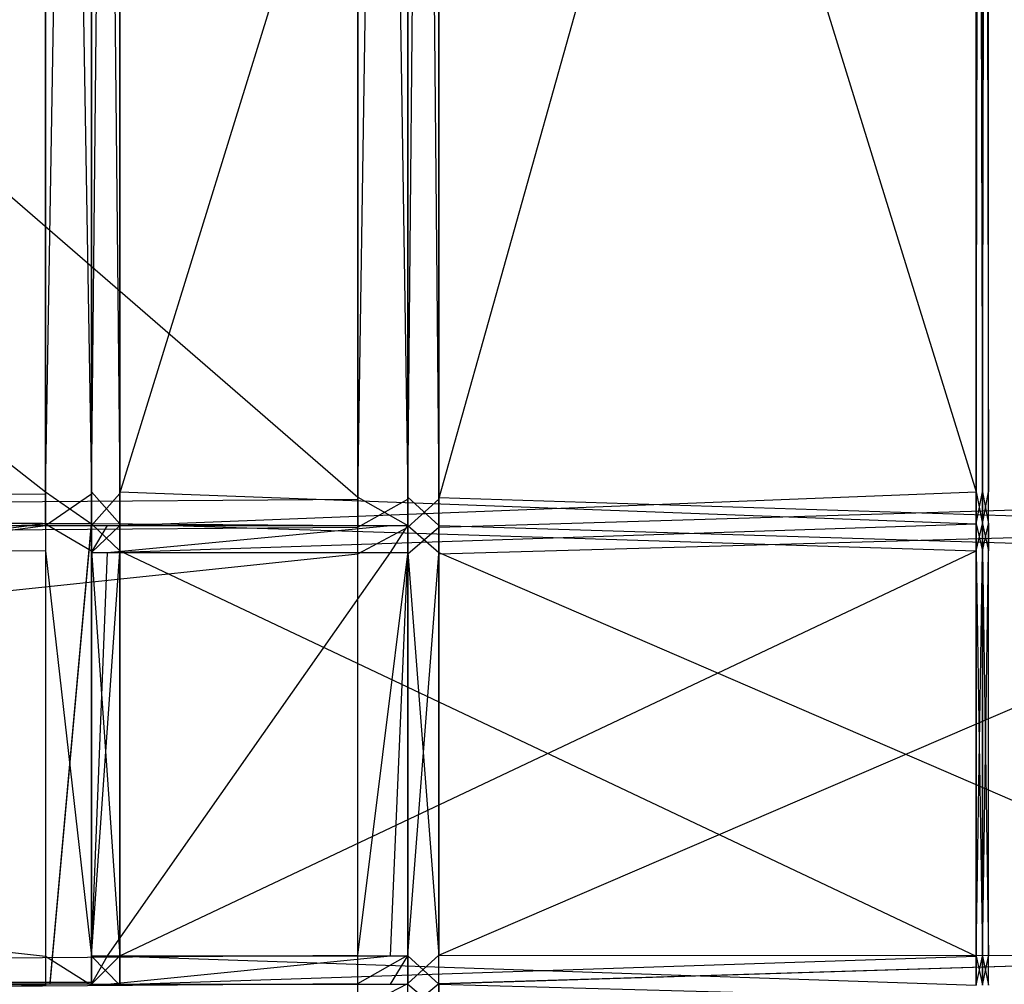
# Model space of a CAD drawing. Extents: x 0 to 0.418, y -0.27 to 0.
# Tile 54 of 70: x 0.353 to 0.393, y -0.159 to -0.119. Entities that reach past the tile are written whole.
import ezdxf

# ---------------------------------------------------------------- set-up
doc = ezdxf.new("R2010")
doc.units = 0
for name, color, linetype in [('L0_KORPUS_1___REPLACEMTFOREMPTY', 7, 'CONTINUOUS'), ('L1_KORPUS_0___REPLACEMTFOREMPTY', 7, 'CONTINUOUS'), ('L4_REGALELEMENT_1___REPLACEMTFO', 7, 'CONTINUOUS'), ('L5_REGALELEMENT_0___REPLACEMTFO', 7, 'CONTINUOUS'), ('L6_FL_CHE_12___REPLACEMTFOREMPT', 7, 'CONTINUOUS')]:
    doc.layers.add(name, color=color, linetype=linetype)

msp = doc.modelspace()

# ---------------------------------------------------------------- linework, layer by layer
at = {"layer": 'L0_KORPUS_1___REPLACEMTFOREMPTY', "color": 8}
for points, invisible_edges in [([(0.41709, -0.000742), (0.209, -0.269406), (0.209, -0.000742), (0.41709, -0.000742)], 13), ([(0.209, -0.269406), (0.41709, -0.000742), (0.417094, -0.269406), (0.209, -0.269406)], 10), ([(0.417094, -0.269405, 0.007694), (0.209, -0.000743, 0.007694), (0.209, -0.269405, 0.007694), (0.417094, -0.269405, 0.007694)], 13), ([(0.209, -0.000743, 0.007694), (0.417094, -0.269405, 0.007694), (0.41709, -0.000743, 0.007694), (0.209, -0.000743, 0.007694)], 10)]:
    msp.add_3dface(points, dxfattribs=dict(at, invisible_edges=invisible_edges))
at = {"layer": 'L1_KORPUS_0___REPLACEMTFOREMPTY', "color": 8}
for points, invisible_edges in [([(0.417094, -0.269406, 0.356), (0.209, -0.000742, 0.356), (0.209, -0.269406, 0.356), (0.417094, -0.269406, 0.356)], 13), ([(0.209, -0.000742, 0.356), (0.417094, -0.269406, 0.356), (0.41709, -0.000742, 0.356), (0.209, -0.000742, 0.356)], 10), ([(0.41709, -0.000743, 0.348306), (0.209, -0.269405, 0.348306), (0.209, -0.000743, 0.348306), (0.41709, -0.000743, 0.348306)], 13), ([(0.209, -0.269405, 0.348306), (0.41709, -0.000743, 0.348306), (0.417094, -0.269405, 0.348306), (0.209, -0.269405, 0.348306)], 10)]:
    msp.add_3dface(points, dxfattribs=dict(at, invisible_edges=invisible_edges))
at = {"layer": 'L4_REGALELEMENT_1___REPLACEMTFO', "color": 40}
for points, invisible_edges in [([(0.353879, -0.139932, 0.331455), (0.209, -0.158814, 0.331455), (0.209, -0.139932, 0.331455), (0.353879, -0.139932, 0.331455)], 13), ([(0.209, -0.158814, 0.331455), (0.353879, -0.139932, 0.331455), (0.354061, -0.158814, 0.331455), (0.209, -0.158814, 0.331455)], 10), ([(0.354061, -0.158814, 0.331455), (0.353879, -0.139932, 0.331455), (0.355767, -0.139932, 0.331455), (0.354061, -0.158814, 0.331455)], 13), ([(0.354061, -0.158814, 0.331455), (0.355767, -0.139932, 0.331455), (0.355767, -0.158814, 0.331455), (0.354061, -0.158814, 0.331455)], 10), ([(0.355767, -0.158814, 0.331455), (0.355767, -0.139932, 0.331455), (0.355767, -0.141038, 0.331455), (0.355767, -0.158814, 0.331455)], 15), ([(0.355767, -0.158814, 0.331455), (0.355767, -0.141038, 0.331455), (0.355767, -0.157638, 0.331455), (0.355767, -0.158814, 0.331455)], 15)]:
    msp.add_3dface(points, dxfattribs=dict(at, invisible_edges=invisible_edges))
at = {"layer": 'L5_REGALELEMENT_0___REPLACEMTFO', "color": 40}
for points, invisible_edges in [([(0.366735, -0.002127, 0.00825), (0.209, -0.138846, 0.00825), (0.209, -0.002127, 0.00825), (0.366735, -0.002127, 0.00825)], 13), ([(0.209, -0.138846, 0.00825), (0.366735, -0.002127, 0.00825), (0.366735, -0.138846, 0.00825), (0.209, -0.138846, 0.00825)], 14), ([(0.366735, -0.138774, 0.348212), (0.209, -0.002127, 0.348212), (0.209, -0.138774, 0.348212), (0.366735, -0.138774, 0.348212)], 13), ([(0.209, -0.002127, 0.348212), (0.366735, -0.138774, 0.348212), (0.366735, -0.002127, 0.348212), (0.209, -0.002127, 0.348212)], 14), ([(0.368791, -0.138774, 0.348212), (0.366735, -0.002127, 0.348212), (0.366735, -0.138774, 0.348212), (0.368791, -0.138774, 0.348212)], 13), ([(0.366735, -0.002127, 0.348212), (0.368791, -0.138774, 0.348212), (0.368791, -0.002127, 0.348212), (0.366735, -0.002127, 0.348212)], 14), ([(0.368791, -0.002127, 0.00825), (0.366735, -0.138846, 0.00825), (0.366735, -0.002127, 0.00825), (0.368791, -0.002127, 0.00825)], 13), ([(0.366735, -0.138846, 0.00825), (0.368791, -0.002127, 0.00825), (0.368791, -0.138846, 0.00825), (0.366735, -0.138846, 0.00825)], 14), ([(0.370068, -0.138776, 0.348212), (0.368791, -0.002127, 0.348212), (0.368791, -0.138774, 0.348212), (0.370068, -0.138776, 0.348212)], 13), ([(0.368791, -0.002127, 0.348212), (0.370068, -0.138776, 0.348212), (0.370068, -0.002127, 0.348212), (0.368791, -0.002127, 0.348212)], 14), ([(0.370068, -0.002127, 0.00825), (0.368791, -0.138846, 0.00825), (0.368791, -0.002127, 0.00825), (0.370068, -0.002127, 0.00825)], 13), ([(0.368791, -0.138846, 0.00825), (0.370068, -0.002127, 0.00825), (0.370068, -0.138846, 0.00825), (0.368791, -0.138846, 0.00825)], 14), ([(0.408447, -0.002127, 0.00825), (0.370068, -0.138846, 0.00825), (0.370068, -0.002127, 0.00825), (0.408447, -0.002127, 0.00825)], 13), ([(0.370068, -0.138846, 0.00825), (0.408447, -0.002127, 0.00825), (0.408447, -0.138846, 0.00825), (0.370068, -0.138846, 0.00825)], 14), ([(0.408447, -0.138846, 0.348212), (0.370068, -0.002127, 0.348212), (0.370068, -0.138776, 0.348212), (0.408447, -0.138846, 0.348212)], 13), ([(0.370068, -0.002127, 0.348212), (0.408447, -0.138846, 0.348212), (0.408447, -0.002127, 0.348212), (0.370068, -0.002127, 0.348212)], 14), ([(0.353879, -0.024526, 0.331455), (0.209, -0.138625, 0.331455), (0.209, -0.024526, 0.331455), (0.353879, -0.024526, 0.331455)], 13), ([(0.209, -0.138625, 0.331455), (0.353879, -0.024526, 0.331455), (0.353879, -0.138625, 0.331455), (0.209, -0.138625, 0.331455)], 14), ([(0.353879, -0.138554, 0.023384), (0.209, -0.024526, 0.023384), (0.209, -0.138554, 0.023384), (0.353879, -0.138554, 0.023384)], 13), ([(0.209, -0.024526, 0.023384), (0.353879, -0.138554, 0.023384), (0.353879, -0.024526, 0.023384), (0.209, -0.024526, 0.023384)], 14), ([(0.355767, -0.138554, 0.023384), (0.353879, -0.024526, 0.023384), (0.353879, -0.138554, 0.023384), (0.355767, -0.138554, 0.023384)], 13), ([(0.353879, -0.024526, 0.023384), (0.355767, -0.138554, 0.023384), (0.355767, -0.024526, 0.023384), (0.353879, -0.024526, 0.023384)], 14), ([(0.355767, -0.024526, 0.331455), (0.353879, -0.138625, 0.331455), (0.353879, -0.024526, 0.331455), (0.355767, -0.024526, 0.331455)], 13), ([(0.353879, -0.138625, 0.331455), (0.355767, -0.024526, 0.331455), (0.355767, -0.138625, 0.331455), (0.353879, -0.138625, 0.331455)], 14), ([(0.356941, -0.024526, 0.331455), (0.355767, -0.138625, 0.331455), (0.355767, -0.024526, 0.331455), (0.356941, -0.024526, 0.331455)], 13), ([(0.355767, -0.138625, 0.331455), (0.356941, -0.024526, 0.331455), (0.356941, -0.138623, 0.331455), (0.355767, -0.138625, 0.331455)], 14), ([(0.356941, -0.138554, 0.023384), (0.355767, -0.024526, 0.023384), (0.355767, -0.138554, 0.023384), (0.356941, -0.138554, 0.023384)], 13), ([(0.355767, -0.024526, 0.023384), (0.356941, -0.138554, 0.023384), (0.356941, -0.024526, 0.023384), (0.355767, -0.024526, 0.023384)], 14), ([(0.392191, -0.138554, 0.023384), (0.356941, -0.024526, 0.023384), (0.356941, -0.138554, 0.023384), (0.392191, -0.138554, 0.023384)], 13), ([(0.356941, -0.024526, 0.023384), (0.392191, -0.138554, 0.023384), (0.392191, -0.024526, 0.023384), (0.356941, -0.024526, 0.023384)], 14), ([(0.392191, -0.024526, 0.331455), (0.356941, -0.138623, 0.331455), (0.356941, -0.024526, 0.331455), (0.392191, -0.024526, 0.331455)], 13), ([(0.356941, -0.138623, 0.331455), (0.392191, -0.024526, 0.331455), (0.392191, -0.138554, 0.331455), (0.356941, -0.138623, 0.331455)], 14), ([(0.392448, -0.024526, 0.331455), (0.392191, -0.138554, 0.331455), (0.392191, -0.024526, 0.331455), (0.392448, -0.024526, 0.331455)], 13), ([(0.392191, -0.138554, 0.331455), (0.392448, -0.024526, 0.331455), (0.392448, -0.138554, 0.331455), (0.392191, -0.138554, 0.331455)], 14), ([(0.392448, -0.138554, 0.023384), (0.392191, -0.024526, 0.023384), (0.392191, -0.138554, 0.023384), (0.392448, -0.138554, 0.023384)], 13), ([(0.392191, -0.024526, 0.023384), (0.392448, -0.138554, 0.023384), (0.392448, -0.024526, 0.023384), (0.392191, -0.024526, 0.023384)], 14), ([(0.392699, -0.024526, 0.331455), (0.392448, -0.138554, 0.331455), (0.392448, -0.024526, 0.331455), (0.392699, -0.024526, 0.331455)], 13), ([(0.392448, -0.138554, 0.331455), (0.392699, -0.024526, 0.331455), (0.392699, -0.138554, 0.331455), (0.392448, -0.138554, 0.331455)], 14), ([(0.392699, -0.138554, 0.023384), (0.392448, -0.024526, 0.023384), (0.392448, -0.138554, 0.023384), (0.392699, -0.138554, 0.023384)], 13), ([(0.392448, -0.024526, 0.023384), (0.392699, -0.138554, 0.023384), (0.392699, -0.024526, 0.023384), (0.392448, -0.024526, 0.023384)], 14), ([(0.392699, -0.024526, 0.023707), (0.392699, -0.138554, 0.023384), (0.392699, -0.138554, 0.023707), (0.392699, -0.024526, 0.023707)], 13), ([(0.392699, -0.138554, 0.023384), (0.392699, -0.024526, 0.023707), (0.392699, -0.024526, 0.023384), (0.392699, -0.138554, 0.023384)], 14), ([(0.392699, -0.024526, 0.331455), (0.392699, -0.138554, 0.331241), (0.392699, -0.138554, 0.331455), (0.392699, -0.024526, 0.331455)], 13), ([(0.392699, -0.138554, 0.331241), (0.392699, -0.024526, 0.331455), (0.392699, -0.024526, 0.331241), (0.392699, -0.138554, 0.331241)], 14), ([(0.392699, -0.024526, 0.331241), (0.392699, -0.138554, 0.023707), (0.392699, -0.138554, 0.331241), (0.392699, -0.024526, 0.331241)], 13), ([(0.392699, -0.138554, 0.023707), (0.392699, -0.024526, 0.331241), (0.392699, -0.024526, 0.023707), (0.392699, -0.138554, 0.023707)], 14), ([(0.353879, -0.13986, 0.023384), (0.209, -0.138554, 0.023384), (0.209, -0.13986, 0.023384), (0.353879, -0.13986, 0.023384)], 13), ([(0.209, -0.138554, 0.023384), (0.353879, -0.13986, 0.023384), (0.353879, -0.138554, 0.023384), (0.209, -0.138554, 0.023384)], 14), ([(0.353879, -0.138625, 0.331455), (0.209, -0.139932, 0.331455), (0.209, -0.138625, 0.331455), (0.353879, -0.138625, 0.331455)], 13), ([(0.209, -0.139932, 0.331455), (0.353879, -0.138625, 0.331455), (0.353879, -0.139932, 0.331455), (0.209, -0.139932, 0.331455)], 14), ([(0.355767, -0.13986, 0.023384), (0.353879, -0.138554, 0.023384), (0.353879, -0.13986, 0.023384), (0.355767, -0.13986, 0.023384)], 13), ([(0.353879, -0.138554, 0.023384), (0.355767, -0.13986, 0.023384), (0.355767, -0.138554, 0.023384), (0.353879, -0.138554, 0.023384)], 14), ([(0.355767, -0.138625, 0.331455), (0.353879, -0.139932, 0.331455), (0.353879, -0.138625, 0.331455), (0.355767, -0.138625, 0.331455)], 13), ([(0.353879, -0.139932, 0.331455), (0.355767, -0.138625, 0.331455), (0.355767, -0.139932, 0.331455), (0.353879, -0.139932, 0.331455)], 14), ([(0.356941, -0.13986, 0.023384), (0.355767, -0.138554, 0.023384), (0.355767, -0.13986, 0.023384), (0.356941, -0.13986, 0.023384)], 13), ([(0.355767, -0.138554, 0.023384), (0.356941, -0.13986, 0.023384), (0.356941, -0.138554, 0.023384), (0.355767, -0.138554, 0.023384)], 14), ([(0.356941, -0.138623, 0.331455), (0.355767, -0.139932, 0.331455), (0.355767, -0.138625, 0.331455), (0.356941, -0.138623, 0.331455)], 13), ([(0.355767, -0.139932, 0.331455), (0.356941, -0.138623, 0.331455), (0.356941, -0.13993, 0.331455), (0.355767, -0.139932, 0.331455)], 14), ([(0.392191, -0.138554, 0.331455), (0.356941, -0.13993, 0.331455), (0.356941, -0.138623, 0.331455), (0.392191, -0.138554, 0.331455)], 13), ([(0.356941, -0.13993, 0.331455), (0.392191, -0.138554, 0.331455), (0.392191, -0.13986, 0.331455), (0.356941, -0.13993, 0.331455)], 14), ([(0.392191, -0.13986, 0.023384), (0.356941, -0.138554, 0.023384), (0.356941, -0.13986, 0.023384), (0.392191, -0.13986, 0.023384)], 13), ([(0.356941, -0.138554, 0.023384), (0.392191, -0.13986, 0.023384), (0.392191, -0.138554, 0.023384), (0.356941, -0.138554, 0.023384)], 14), ([(0.392448, -0.13986, 0.023384), (0.392191, -0.138554, 0.023384), (0.392191, -0.13986, 0.023384), (0.392448, -0.13986, 0.023384)], 13), ([(0.392191, -0.138554, 0.023384), (0.392448, -0.13986, 0.023384), (0.392448, -0.138554, 0.023384), (0.392191, -0.138554, 0.023384)], 14), ([(0.392448, -0.138554, 0.331455), (0.392191, -0.13986, 0.331455), (0.392191, -0.138554, 0.331455), (0.392448, -0.138554, 0.331455)], 13), ([(0.392191, -0.13986, 0.331455), (0.392448, -0.138554, 0.331455), (0.392448, -0.13986, 0.331455), (0.392191, -0.13986, 0.331455)], 14), ([(0.392699, -0.13986, 0.023384), (0.392448, -0.138554, 0.023384), (0.392448, -0.13986, 0.023384), (0.392699, -0.13986, 0.023384)], 13), ([(0.392448, -0.138554, 0.023384), (0.392699, -0.13986, 0.023384), (0.392699, -0.138554, 0.023384), (0.392448, -0.138554, 0.023384)], 14), ([(0.392699, -0.138554, 0.331455), (0.392448, -0.13986, 0.331455), (0.392448, -0.138554, 0.331455), (0.392699, -0.138554, 0.331455)], 13), ([(0.392448, -0.13986, 0.331455), (0.392699, -0.138554, 0.331455), (0.392699, -0.13986, 0.331455), (0.392448, -0.13986, 0.331455)], 14), ([(0.392699, -0.138554, 0.331241), (0.392699, -0.13986, 0.023707), (0.392699, -0.13986, 0.331241), (0.392699, -0.138554, 0.331241)], 13), ([(0.392699, -0.13986, 0.023707), (0.392699, -0.138554, 0.331241), (0.392699, -0.138554, 0.023707), (0.392699, -0.13986, 0.023707)], 14), ([(0.392699, -0.138554, 0.331455), (0.392699, -0.13986, 0.331241), (0.392699, -0.13986, 0.331455), (0.392699, -0.138554, 0.331455)], 13), ([(0.392699, -0.13986, 0.331241), (0.392699, -0.138554, 0.331455), (0.392699, -0.138554, 0.331241), (0.392699, -0.13986, 0.331241)], 14), ([(0.392699, -0.138554, 0.023707), (0.392699, -0.13986, 0.023384), (0.392699, -0.13986, 0.023707), (0.392699, -0.138554, 0.023707)], 13), ([(0.392699, -0.13986, 0.023384), (0.392699, -0.138554, 0.023707), (0.392699, -0.138554, 0.023384), (0.392699, -0.13986, 0.023384)], 14), ([(0.366735, -0.139932, 0.348212), (0.209, -0.138774, 0.348212), (0.209, -0.139932, 0.348212), (0.366735, -0.139932, 0.348212)], 13), ([(0.209, -0.138774, 0.348212), (0.366735, -0.139932, 0.348212), (0.366735, -0.138774, 0.348212), (0.209, -0.138774, 0.348212)], 14), ([(0.366735, -0.138846, 0.00825), (0.209, -0.140005, 0.00825), (0.209, -0.138846, 0.00825), (0.366735, -0.138846, 0.00825)], 13), ([(0.209, -0.140005, 0.00825), (0.366735, -0.138846, 0.00825), (0.366735, -0.140005, 0.00825), (0.209, -0.140005, 0.00825)], 14), ([(0.368791, -0.139932, 0.348212), (0.366735, -0.138774, 0.348212), (0.366735, -0.139932, 0.348212), (0.368791, -0.139932, 0.348212)], 13), ([(0.366735, -0.138774, 0.348212), (0.368791, -0.139932, 0.348212), (0.368791, -0.138774, 0.348212), (0.366735, -0.138774, 0.348212)], 14), ([(0.368791, -0.138846, 0.00825), (0.366735, -0.140005, 0.00825), (0.366735, -0.138846, 0.00825), (0.368791, -0.138846, 0.00825)], 13), ([(0.366735, -0.140005, 0.00825), (0.368791, -0.138846, 0.00825), (0.368791, -0.140005, 0.00825), (0.366735, -0.140005, 0.00825)], 14), ([(0.370068, -0.139935, 0.348212), (0.368791, -0.138774, 0.348212), (0.368791, -0.139932, 0.348212), (0.370068, -0.139935, 0.348212)], 13), ([(0.368791, -0.138774, 0.348212), (0.370068, -0.139935, 0.348212), (0.370068, -0.138776, 0.348212), (0.368791, -0.138774, 0.348212)], 14), ([(0.370068, -0.138846, 0.00825), (0.368791, -0.140005, 0.00825), (0.368791, -0.138846, 0.00825), (0.370068, -0.138846, 0.00825)], 13), ([(0.368791, -0.140005, 0.00825), (0.370068, -0.138846, 0.00825), (0.370068, -0.140005, 0.00825), (0.368791, -0.140005, 0.00825)], 14), ([(0.408447, -0.140005, 0.348212), (0.370068, -0.138776, 0.348212), (0.370068, -0.139935, 0.348212), (0.408447, -0.140005, 0.348212)], 13), ([(0.370068, -0.138776, 0.348212), (0.408447, -0.140005, 0.348212), (0.408447, -0.138846, 0.348212), (0.370068, -0.138776, 0.348212)], 14), ([(0.408447, -0.138846, 0.00825), (0.370068, -0.140005, 0.00825), (0.370068, -0.138846, 0.00825), (0.408447, -0.138846, 0.00825)], 13), ([(0.370068, -0.140005, 0.00825), (0.408447, -0.138846, 0.00825), (0.408447, -0.140005, 0.00825), (0.370068, -0.140005, 0.00825)], 14), ([(0.353879, -0.140972, 0.023384), (0.209, -0.13986, 0.023384), (0.209, -0.140972, 0.023384), (0.353879, -0.140972, 0.023384)], 13), ([(0.209, -0.13986, 0.023384), (0.353879, -0.140972, 0.023384), (0.353879, -0.13986, 0.023384), (0.209, -0.13986, 0.023384)], 14), ([(0.353879, -0.139932, 0.331455), (0.209, -0.139932, 0.332303), (0.209, -0.139932, 0.331455), (0.353879, -0.139932, 0.331455)], 13), ([(0.209, -0.139932, 0.332303), (0.353879, -0.139932, 0.331455), (0.35453, -0.139932, 0.332303), (0.209, -0.139932, 0.332303)], 14), ([(0.366735, -0.139932, 0.348212), (0.209, -0.139932, 0.347305), (0.36604, -0.139932, 0.347305), (0.366735, -0.139932, 0.348212)], 13), ([(0.209, -0.139932, 0.347305), (0.366735, -0.139932, 0.348212), (0.209, -0.139932, 0.348212), (0.209, -0.139932, 0.347305)], 14), ([(0.35453, -0.139932, 0.332303), (0.209, -0.139932, 0.347305), (0.209, -0.139932, 0.332303), (0.35453, -0.139932, 0.332303)], 13), ([(0.209, -0.139932, 0.347305), (0.35453, -0.139932, 0.332303), (0.36604, -0.139932, 0.347305), (0.209, -0.139932, 0.347305)], 14), ([(0.366735, -0.140005, 0.00825), (0.209, -0.141105, 0.00825), (0.209, -0.140005, 0.00825), (0.366735, -0.140005, 0.00825)], 13), ([(0.209, -0.141105, 0.00825), (0.366735, -0.140005, 0.00825), (0.366735, -0.141105, 0.00825), (0.209, -0.141105, 0.00825)], 14), ([(0.355767, -0.140972, 0.023384), (0.353879, -0.13986, 0.023384), (0.353879, -0.140972, 0.023384), (0.355767, -0.140972, 0.023384)], 13), ([(0.353879, -0.13986, 0.023384), (0.355767, -0.140972, 0.023384), (0.355767, -0.13986, 0.023384), (0.353879, -0.13986, 0.023384)], 14), ([(0.356426, -0.139932, 0.332303), (0.353879, -0.139932, 0.331455), (0.355767, -0.139932, 0.331455), (0.356426, -0.139932, 0.332303)], 13), ([(0.353879, -0.139932, 0.331455), (0.356426, -0.139932, 0.332303), (0.35453, -0.139932, 0.332303), (0.353879, -0.139932, 0.331455)], 14), ([(0.368086, -0.139932, 0.347305), (0.35453, -0.139932, 0.332303), (0.356426, -0.139932, 0.332303), (0.368086, -0.139932, 0.347305)], 13), ([(0.35453, -0.139932, 0.332303), (0.368086, -0.139932, 0.347305), (0.36604, -0.139932, 0.347305), (0.35453, -0.139932, 0.332303)], 14), ([(0.356941, -0.140972, 0.023384), (0.355767, -0.13986, 0.023384), (0.355767, -0.140972, 0.023384), (0.356941, -0.140972, 0.023384)], 13), ([(0.355767, -0.13986, 0.023384), (0.356941, -0.140972, 0.023384), (0.356941, -0.13986, 0.023384), (0.355767, -0.13986, 0.023384)], 14), ([(0.356941, -0.13993, 0.331455), (0.355767, -0.141038, 0.331455), (0.355767, -0.139932, 0.331455), (0.356941, -0.13993, 0.331455)], 13), ([(0.355767, -0.141038, 0.331455), (0.356941, -0.13993, 0.331455), (0.356941, -0.141036, 0.331455), (0.355767, -0.141038, 0.331455)], 14), ([(0.356426, -0.139932, 0.332303), (0.355767, -0.141038, 0.331455), (0.356426, -0.141038, 0.332303), (0.356426, -0.139932, 0.332303)], 13), ([(0.355767, -0.141038, 0.331455), (0.356426, -0.139932, 0.332303), (0.355767, -0.139932, 0.331455), (0.355767, -0.141038, 0.331455)], 14), ([(0.368086, -0.139932, 0.347305), (0.356426, -0.141038, 0.332303), (0.368086, -0.141038, 0.347305), (0.368086, -0.139932, 0.347305)], 13), ([(0.356426, -0.141038, 0.332303), (0.368086, -0.139932, 0.347305), (0.356426, -0.139932, 0.332303), (0.356426, -0.141038, 0.332303)], 14), ([(0.392191, -0.140972, 0.023384), (0.356941, -0.13986, 0.023384), (0.356941, -0.140972, 0.023384), (0.392191, -0.140972, 0.023384)], 13), ([(0.356941, -0.13986, 0.023384), (0.392191, -0.140972, 0.023384), (0.392191, -0.13986, 0.023384), (0.356941, -0.13986, 0.023384)], 14), ([(0.392191, -0.13986, 0.331455), (0.356941, -0.141036, 0.331455), (0.356941, -0.13993, 0.331455), (0.392191, -0.13986, 0.331455)], 13), ([(0.356941, -0.141036, 0.331455), (0.392191, -0.13986, 0.331455), (0.392191, -0.140972, 0.331455), (0.356941, -0.141036, 0.331455)], 14), ([(0.368791, -0.139932, 0.348212), (0.36604, -0.139932, 0.347305), (0.368086, -0.139932, 0.347305), (0.368791, -0.139932, 0.348212)], 13), ([(0.36604, -0.139932, 0.347305), (0.368791, -0.139932, 0.348212), (0.366735, -0.139932, 0.348212), (0.36604, -0.139932, 0.347305)], 14), ([(0.368791, -0.140005, 0.00825), (0.366735, -0.141105, 0.00825), (0.366735, -0.140005, 0.00825), (0.368791, -0.140005, 0.00825)], 13), ([(0.366735, -0.141105, 0.00825), (0.368791, -0.140005, 0.00825), (0.368791, -0.141105, 0.00825), (0.366735, -0.141105, 0.00825)], 14), ([(0.368791, -0.139932, 0.348212), (0.368086, -0.141038, 0.347305), (0.368791, -0.141038, 0.348212), (0.368791, -0.139932, 0.348212)], 13), ([(0.368086, -0.141038, 0.347305), (0.368791, -0.139932, 0.348212), (0.368086, -0.139932, 0.347305), (0.368086, -0.141038, 0.347305)], 14), ([(0.370068, -0.14104, 0.348212), (0.368791, -0.139932, 0.348212), (0.368791, -0.141038, 0.348212), (0.370068, -0.14104, 0.348212)], 13), ([(0.368791, -0.139932, 0.348212), (0.370068, -0.14104, 0.348212), (0.370068, -0.139935, 0.348212), (0.368791, -0.139932, 0.348212)], 14), ([(0.370068, -0.140005, 0.00825), (0.368791, -0.141105, 0.00825), (0.368791, -0.140005, 0.00825), (0.370068, -0.140005, 0.00825)], 13), ([(0.368791, -0.141105, 0.00825), (0.370068, -0.140005, 0.00825), (0.370068, -0.141105, 0.00825), (0.368791, -0.141105, 0.00825)], 14), ([(0.408447, -0.141105, 0.348212), (0.370068, -0.139935, 0.348212), (0.370068, -0.14104, 0.348212), (0.408447, -0.141105, 0.348212)], 13), ([(0.370068, -0.139935, 0.348212), (0.408447, -0.141105, 0.348212), (0.408447, -0.140005, 0.348212), (0.370068, -0.139935, 0.348212)], 14), ([(0.408447, -0.140005, 0.00825), (0.370068, -0.141105, 0.00825), (0.370068, -0.140005, 0.00825), (0.408447, -0.140005, 0.00825)], 13), ([(0.370068, -0.141105, 0.00825), (0.408447, -0.140005, 0.00825), (0.408447, -0.141105, 0.00825), (0.370068, -0.141105, 0.00825)], 14), ([(0.392448, -0.140972, 0.023384), (0.392191, -0.13986, 0.023384), (0.392191, -0.140972, 0.023384), (0.392448, -0.140972, 0.023384)], 13), ([(0.392191, -0.13986, 0.023384), (0.392448, -0.140972, 0.023384), (0.392448, -0.13986, 0.023384), (0.392191, -0.13986, 0.023384)], 14), ([(0.392448, -0.13986, 0.331455), (0.392191, -0.140972, 0.331455), (0.392191, -0.13986, 0.331455), (0.392448, -0.13986, 0.331455)], 13), ([(0.392191, -0.140972, 0.331455), (0.392448, -0.13986, 0.331455), (0.392448, -0.140972, 0.331455), (0.392191, -0.140972, 0.331455)], 14), ([(0.392699, -0.140972, 0.023384), (0.392448, -0.13986, 0.023384), (0.392448, -0.140972, 0.023384), (0.392699, -0.140972, 0.023384)], 13), ([(0.392448, -0.13986, 0.023384), (0.392699, -0.140972, 0.023384), (0.392699, -0.13986, 0.023384), (0.392448, -0.13986, 0.023384)], 14), ([(0.392699, -0.13986, 0.331455), (0.392448, -0.140972, 0.331455), (0.392448, -0.13986, 0.331455), (0.392699, -0.13986, 0.331455)], 13), ([(0.392448, -0.140972, 0.331455), (0.392699, -0.13986, 0.331455), (0.392699, -0.140972, 0.331455), (0.392448, -0.140972, 0.331455)], 14), ([(0.392699, -0.13986, 0.331241), (0.392699, -0.140972, 0.023707), (0.392699, -0.140972, 0.331241), (0.392699, -0.13986, 0.331241)], 13), ([(0.392699, -0.140972, 0.023707), (0.392699, -0.13986, 0.331241), (0.392699, -0.13986, 0.023707), (0.392699, -0.140972, 0.023707)], 14), ([(0.392699, -0.13986, 0.331455), (0.392699, -0.140972, 0.331241), (0.392699, -0.140972, 0.331455), (0.392699, -0.13986, 0.331455)], 13), ([(0.392699, -0.140972, 0.331241), (0.392699, -0.13986, 0.331455), (0.392699, -0.13986, 0.331241), (0.392699, -0.140972, 0.331241)], 14), ([(0.392699, -0.140972, 0.023707), (0.392699, -0.13986, 0.023384), (0.392699, -0.140972, 0.023384), (0.392699, -0.140972, 0.023707)], 13), ([(0.392699, -0.13986, 0.023384), (0.392699, -0.140972, 0.023707), (0.392699, -0.13986, 0.023707), (0.392699, -0.13986, 0.023384)], 14), ([(0.353879, -0.157666, 0.023384), (0.209, -0.140972, 0.023384), (0.209, -0.157666, 0.023384), (0.353879, -0.157666, 0.023384)], 13), ([(0.209, -0.140972, 0.023384), (0.353879, -0.157666, 0.023384), (0.353879, -0.140972, 0.023384), (0.209, -0.140972, 0.023384)], 14), ([(0.355767, -0.157666, 0.023384), (0.353879, -0.140972, 0.023384), (0.353879, -0.157666, 0.023384), (0.355767, -0.157666, 0.023384)], 13), ([(0.353879, -0.140972, 0.023384), (0.355767, -0.157666, 0.023384), (0.355767, -0.140972, 0.023384), (0.353879, -0.140972, 0.023384)], 14), ([(0.356941, -0.157666, 0.023384), (0.355767, -0.140972, 0.023384), (0.355767, -0.157666, 0.023384), (0.356941, -0.157666, 0.023384)], 13), ([(0.355767, -0.140972, 0.023384), (0.356941, -0.157666, 0.023384), (0.356941, -0.140972, 0.023384), (0.355767, -0.140972, 0.023384)], 14), ([(0.356941, -0.141036, 0.331455), (0.355767, -0.157643, 0.331455), (0.355767, -0.141038, 0.331455), (0.356941, -0.141036, 0.331455)], 13), ([(0.355767, -0.157643, 0.331455), (0.356941, -0.141036, 0.331455), (0.356941, -0.157644, 0.331455), (0.355767, -0.157643, 0.331455)], 14), ([(0.356426, -0.141038, 0.332303), (0.355767, -0.157643, 0.331455), (0.356426, -0.157643, 0.332303), (0.356426, -0.141038, 0.332303)], 13), ([(0.355767, -0.157643, 0.331455), (0.356426, -0.141038, 0.332303), (0.355767, -0.141038, 0.331455), (0.355767, -0.157643, 0.331455)], 14), ([(0.368086, -0.141038, 0.347305), (0.356426, -0.157643, 0.332303), (0.368086, -0.157643, 0.347305), (0.368086, -0.141038, 0.347305)], 13), ([(0.356426, -0.157643, 0.332303), (0.368086, -0.141038, 0.347305), (0.356426, -0.141038, 0.332303), (0.356426, -0.157643, 0.332303)], 14), ([(0.392191, -0.157666, 0.023384), (0.356941, -0.140972, 0.023384), (0.356941, -0.157666, 0.023384), (0.392191, -0.157666, 0.023384)], 13), ([(0.356941, -0.140972, 0.023384), (0.392191, -0.157666, 0.023384), (0.392191, -0.140972, 0.023384), (0.356941, -0.140972, 0.023384)], 14), ([(0.392191, -0.140972, 0.331455), (0.356941, -0.157644, 0.331455), (0.356941, -0.141036, 0.331455), (0.392191, -0.140972, 0.331455)], 13), ([(0.356941, -0.157644, 0.331455), (0.392191, -0.140972, 0.331455), (0.392191, -0.157666, 0.331455), (0.356941, -0.157644, 0.331455)], 14), ([(0.368791, -0.141038, 0.348212), (0.368086, -0.157643, 0.347305), (0.368791, -0.157643, 0.348212), (0.368791, -0.141038, 0.348212)], 13), ([(0.368086, -0.157643, 0.347305), (0.368791, -0.141038, 0.348212), (0.368086, -0.141038, 0.347305), (0.368086, -0.157643, 0.347305)], 14), ([(0.370068, -0.157642, 0.348212), (0.368791, -0.141038, 0.348212), (0.368791, -0.157643, 0.348212), (0.370068, -0.157642, 0.348212)], 13), ([(0.368791, -0.141038, 0.348212), (0.370068, -0.157642, 0.348212), (0.370068, -0.14104, 0.348212), (0.368791, -0.141038, 0.348212)], 14), ([(0.408447, -0.157619, 0.348212), (0.370068, -0.14104, 0.348212), (0.370068, -0.157642, 0.348212), (0.408447, -0.157619, 0.348212)], 13), ([(0.370068, -0.14104, 0.348212), (0.408447, -0.157619, 0.348212), (0.408447, -0.141105, 0.348212), (0.370068, -0.14104, 0.348212)], 14), ([(0.392448, -0.140972, 0.331455), (0.392191, -0.157666, 0.331455), (0.392191, -0.140972, 0.331455), (0.392448, -0.140972, 0.331455)], 13), ([(0.392191, -0.157666, 0.331455), (0.392448, -0.140972, 0.331455), (0.392448, -0.157666, 0.331455), (0.392191, -0.157666, 0.331455)], 14), ([(0.392448, -0.157666, 0.023384), (0.392191, -0.140972, 0.023384), (0.392191, -0.157666, 0.023384), (0.392448, -0.157666, 0.023384)], 13), ([(0.392191, -0.140972, 0.023384), (0.392448, -0.157666, 0.023384), (0.392448, -0.140972, 0.023384), (0.392191, -0.140972, 0.023384)], 14), ([(0.392699, -0.140972, 0.331455), (0.392448, -0.157666, 0.331455), (0.392448, -0.140972, 0.331455), (0.392699, -0.140972, 0.331455)], 13), ([(0.392448, -0.157666, 0.331455), (0.392699, -0.140972, 0.331455), (0.392699, -0.157666, 0.331455), (0.392448, -0.157666, 0.331455)], 14), ([(0.392699, -0.157666, 0.023384), (0.392448, -0.140972, 0.023384), (0.392448, -0.157666, 0.023384), (0.392699, -0.157666, 0.023384)], 13), ([(0.392448, -0.140972, 0.023384), (0.392699, -0.157666, 0.023384), (0.392699, -0.140972, 0.023384), (0.392448, -0.140972, 0.023384)], 14), ([(0.392699, -0.140972, 0.023707), (0.392699, -0.157666, 0.023384), (0.392699, -0.157666, 0.023707), (0.392699, -0.140972, 0.023707)], 13), ([(0.392699, -0.157666, 0.023384), (0.392699, -0.140972, 0.023707), (0.392699, -0.140972, 0.023384), (0.392699, -0.157666, 0.023384)], 14), ([(0.392699, -0.140972, 0.331455), (0.392699, -0.157666, 0.331241), (0.392699, -0.157666, 0.331455), (0.392699, -0.140972, 0.331455)], 13), ([(0.392699, -0.157666, 0.331241), (0.392699, -0.140972, 0.331455), (0.392699, -0.140972, 0.331241), (0.392699, -0.157666, 0.331241)], 14), ([(0.392699, -0.140972, 0.331241), (0.392699, -0.157666, 0.023707), (0.392699, -0.157666, 0.331241), (0.392699, -0.140972, 0.331241)], 13), ([(0.392699, -0.157666, 0.023707), (0.392699, -0.140972, 0.331241), (0.392699, -0.140972, 0.023707), (0.392699, -0.157666, 0.023707)], 14), ([(0.366735, -0.141105, 0.00825), (0.209, -0.157619, 0.00825), (0.209, -0.141105, 0.00825), (0.366735, -0.141105, 0.00825)], 13), ([(0.209, -0.157619, 0.00825), (0.366735, -0.141105, 0.00825), (0.366735, -0.157619, 0.00825), (0.209, -0.157619, 0.00825)], 14), ([(0.368791, -0.141105, 0.00825), (0.366735, -0.157619, 0.00825), (0.366735, -0.141105, 0.00825), (0.368791, -0.141105, 0.00825)], 13), ([(0.366735, -0.157619, 0.00825), (0.368791, -0.141105, 0.00825), (0.368791, -0.157619, 0.00825), (0.366735, -0.157619, 0.00825)], 14), ([(0.370068, -0.141105, 0.00825), (0.368791, -0.157619, 0.00825), (0.368791, -0.141105, 0.00825), (0.370068, -0.141105, 0.00825)], 13), ([(0.368791, -0.157619, 0.00825), (0.370068, -0.141105, 0.00825), (0.370068, -0.157619, 0.00825), (0.368791, -0.157619, 0.00825)], 14), ([(0.408447, -0.141105, 0.00825), (0.370068, -0.157619, 0.00825), (0.370068, -0.141105, 0.00825), (0.408447, -0.141105, 0.00825)], 13), ([(0.370068, -0.157619, 0.00825), (0.408447, -0.141105, 0.00825), (0.408447, -0.157619, 0.00825), (0.370068, -0.157619, 0.00825)], 14), ([(0.366735, -0.157619, 0.00825), (0.209, -0.158789, 0.00825), (0.209, -0.157619, 0.00825), (0.366735, -0.157619, 0.00825)], 13), ([(0.209, -0.158789, 0.00825), (0.366735, -0.157619, 0.00825), (0.366735, -0.158789, 0.00825), (0.209, -0.158789, 0.00825)], 14), ([(0.353879, -0.158849, 0.023384), (0.209, -0.157666, 0.023384), (0.209, -0.158849, 0.023384), (0.353879, -0.158849, 0.023384)], 13), ([(0.209, -0.157666, 0.023384), (0.353879, -0.158849, 0.023384), (0.353879, -0.157666, 0.023384), (0.209, -0.157666, 0.023384)], 14), ([(0.355767, -0.158849, 0.023384), (0.353879, -0.157666, 0.023384), (0.353879, -0.158849, 0.023384), (0.355767, -0.158849, 0.023384)], 13), ([(0.353879, -0.157666, 0.023384), (0.355767, -0.158849, 0.023384), (0.355767, -0.157666, 0.023384), (0.353879, -0.157666, 0.023384)], 14), ([(0.356941, -0.157644, 0.331455), (0.355767, -0.158819, 0.331455), (0.355767, -0.157643, 0.331455), (0.356941, -0.157644, 0.331455)], 13), ([(0.356426, -0.157643, 0.332303), (0.355767, -0.158819, 0.331455), (0.356426, -0.158819, 0.332303), (0.356426, -0.157643, 0.332303)], 13), ([(0.355767, -0.158819, 0.331455), (0.356426, -0.157643, 0.332303), (0.355767, -0.157643, 0.331455), (0.355767, -0.158819, 0.331455)], 14), ([(0.355767, -0.158819, 0.331455), (0.356941, -0.157644, 0.331455), (0.356941, -0.15882, 0.331455), (0.355767, -0.158819, 0.331455)], 14), ([(0.356941, -0.158849, 0.023384), (0.355767, -0.157666, 0.023384), (0.355767, -0.158849, 0.023384), (0.356941, -0.158849, 0.023384)], 13), ([(0.355767, -0.157666, 0.023384), (0.356941, -0.158849, 0.023384), (0.356941, -0.157666, 0.023384), (0.355767, -0.157666, 0.023384)], 14), ([(0.368086, -0.157643, 0.347305), (0.356426, -0.158819, 0.332303), (0.368086, -0.158819, 0.347305), (0.368086, -0.157643, 0.347305)], 13), ([(0.356426, -0.158819, 0.332303), (0.368086, -0.157643, 0.347305), (0.356426, -0.157643, 0.332303), (0.356426, -0.158819, 0.332303)], 14), ([(0.392191, -0.157666, 0.331455), (0.356941, -0.15882, 0.331455), (0.356941, -0.157644, 0.331455), (0.392191, -0.157666, 0.331455)], 13), ([(0.392191, -0.158849, 0.023384), (0.356941, -0.157666, 0.023384), (0.356941, -0.158849, 0.023384), (0.392191, -0.158849, 0.023384)], 13), ([(0.356941, -0.157666, 0.023384), (0.392191, -0.158849, 0.023384), (0.392191, -0.157666, 0.023384), (0.356941, -0.157666, 0.023384)], 14), ([(0.356941, -0.15882, 0.331455), (0.392191, -0.157666, 0.331455), (0.392191, -0.158849, 0.331455), (0.356941, -0.15882, 0.331455)], 14), ([(0.368791, -0.157619, 0.00825), (0.366735, -0.158789, 0.00825), (0.366735, -0.157619, 0.00825), (0.368791, -0.157619, 0.00825)], 13), ([(0.366735, -0.158789, 0.00825), (0.368791, -0.157619, 0.00825), (0.368791, -0.158789, 0.00825), (0.366735, -0.158789, 0.00825)], 14), ([(0.368791, -0.157643, 0.348212), (0.368086, -0.158819, 0.347305), (0.368791, -0.158819, 0.348212), (0.368791, -0.157643, 0.348212)], 13), ([(0.368086, -0.158819, 0.347305), (0.368791, -0.157643, 0.348212), (0.368086, -0.157643, 0.347305), (0.368086, -0.158819, 0.347305)], 14), ([(0.370068, -0.157619, 0.00825), (0.368791, -0.158789, 0.00825), (0.368791, -0.157619, 0.00825), (0.370068, -0.157619, 0.00825)], 13), ([(0.368791, -0.158789, 0.00825), (0.370068, -0.157619, 0.00825), (0.370068, -0.158789, 0.00825), (0.368791, -0.158789, 0.00825)], 14), ([(0.368791, -0.157643, 0.348212), (0.370068, -0.158818, 0.348212), (0.370068, -0.157642, 0.348212), (0.368791, -0.157643, 0.348212)], 14), ([(0.370068, -0.158818, 0.348212), (0.368791, -0.157643, 0.348212), (0.368791, -0.158819, 0.348212), (0.370068, -0.158818, 0.348212)], 13), ([(0.408447, -0.157619, 0.00825), (0.370068, -0.158789, 0.00825), (0.370068, -0.157619, 0.00825), (0.408447, -0.157619, 0.00825)], 13), ([(0.370068, -0.158789, 0.00825), (0.408447, -0.157619, 0.00825), (0.408447, -0.158789, 0.00825), (0.370068, -0.158789, 0.00825)], 14), ([(0.370068, -0.158818, 0.348212), (0.408447, -0.157619, 0.348212), (0.370068, -0.157642, 0.348212), (0.370068, -0.158818, 0.348212)], 13), ([(0.408447, -0.157619, 0.348212), (0.370068, -0.158818, 0.348212), (0.408447, -0.158789, 0.348212), (0.408447, -0.157619, 0.348212)], 14), ([(0.392448, -0.157666, 0.331455), (0.392191, -0.158849, 0.331455), (0.392191, -0.157666, 0.331455), (0.392448, -0.157666, 0.331455)], 13), ([(0.392191, -0.158849, 0.331455), (0.392448, -0.157666, 0.331455), (0.392448, -0.158849, 0.331455), (0.392191, -0.158849, 0.331455)], 14), ([(0.392448, -0.158849, 0.023384), (0.392191, -0.157666, 0.023384), (0.392191, -0.158849, 0.023384), (0.392448, -0.158849, 0.023384)], 13), ([(0.392191, -0.157666, 0.023384), (0.392448, -0.158849, 0.023384), (0.392448, -0.157666, 0.023384), (0.392191, -0.157666, 0.023384)], 14), ([(0.392699, -0.157666, 0.331455), (0.392448, -0.158849, 0.331455), (0.392448, -0.157666, 0.331455), (0.392699, -0.157666, 0.331455)], 13), ([(0.392448, -0.158849, 0.331455), (0.392699, -0.157666, 0.331455), (0.392699, -0.158849, 0.331455), (0.392448, -0.158849, 0.331455)], 14), ([(0.392699, -0.158849, 0.023384), (0.392448, -0.157666, 0.023384), (0.392448, -0.158849, 0.023384), (0.392699, -0.158849, 0.023384)], 13), ([(0.392448, -0.157666, 0.023384), (0.392699, -0.158849, 0.023384), (0.392699, -0.157666, 0.023384), (0.392448, -0.157666, 0.023384)], 14), ([(0.392699, -0.157666, 0.023707), (0.392699, -0.158849, 0.023384), (0.392699, -0.158849, 0.023707), (0.392699, -0.157666, 0.023707)], 13), ([(0.392699, -0.158849, 0.023384), (0.392699, -0.157666, 0.023707), (0.392699, -0.157666, 0.023384), (0.392699, -0.158849, 0.023384)], 14), ([(0.392699, -0.157666, 0.331455), (0.392699, -0.158849, 0.331241), (0.392699, -0.158849, 0.331455), (0.392699, -0.157666, 0.331455)], 13), ([(0.392699, -0.158849, 0.331241), (0.392699, -0.157666, 0.331455), (0.392699, -0.157666, 0.331241), (0.392699, -0.158849, 0.331241)], 14), ([(0.392699, -0.157666, 0.331241), (0.392699, -0.158849, 0.023707), (0.392699, -0.158849, 0.331241), (0.392699, -0.157666, 0.331241)], 13), ([(0.392699, -0.158849, 0.023707), (0.392699, -0.157666, 0.331241), (0.392699, -0.157666, 0.023707), (0.392699, -0.158849, 0.023707)], 14), ([(0.366735, -0.158789, 0.00825), (0.209, -0.159848, 0.00825), (0.209, -0.158789, 0.00825), (0.366735, -0.158789, 0.00825)], 13), ([(0.209, -0.159848, 0.00825), (0.366735, -0.158789, 0.00825), (0.366735, -0.159848, 0.00825), (0.209, -0.159848, 0.00825)], 14), ([(0.368791, -0.158789, 0.00825), (0.366735, -0.159848, 0.00825), (0.366735, -0.158789, 0.00825), (0.368791, -0.158789, 0.00825)], 13), ([(0.366735, -0.159848, 0.00825), (0.368791, -0.158789, 0.00825), (0.368791, -0.159848, 0.00825), (0.366735, -0.159848, 0.00825)], 14), ([(0.370068, -0.158789, 0.00825), (0.368791, -0.159848, 0.00825), (0.368791, -0.158789, 0.00825), (0.370068, -0.158789, 0.00825)], 13), ([(0.368791, -0.159848, 0.00825), (0.370068, -0.158789, 0.00825), (0.370068, -0.159848, 0.00825), (0.368791, -0.159848, 0.00825)], 14), ([(0.368791, -0.158819, 0.348212), (0.370068, -0.159877, 0.348212), (0.370068, -0.158818, 0.348212), (0.368791, -0.158819, 0.348212)], 14), ([(0.408447, -0.158789, 0.00825), (0.370068, -0.159848, 0.00825), (0.370068, -0.158789, 0.00825), (0.408447, -0.158789, 0.00825)], 13), ([(0.370068, -0.159848, 0.00825), (0.408447, -0.158789, 0.00825), (0.408447, -0.159848, 0.00825), (0.370068, -0.159848, 0.00825)], 14), ([(0.370068, -0.158818, 0.348212), (0.408447, -0.159848, 0.348212), (0.408447, -0.158789, 0.348212), (0.370068, -0.158818, 0.348212)], 14), ([(0.408447, -0.159848, 0.348212), (0.370068, -0.158818, 0.348212), (0.370068, -0.159877, 0.348212), (0.408447, -0.159848, 0.348212)], 13)]:
    msp.add_3dface(points, dxfattribs=dict(at, invisible_edges=invisible_edges))
at = {"layer": 'L6_FL_CHE_12___REPLACEMTFOREMPT', "color": 8}
for points, invisible_edges in [([(0.353879, -0.139845, 0.331455), (0.209, -0.158742, 0.331455), (0.209, -0.139845, 0.331455), (0.353879, -0.139845, 0.331455)], 13), ([(0.209, -0.158742, 0.331455), (0.353879, -0.139845, 0.331455), (0.354061, -0.158742, 0.331455), (0.209, -0.158742, 0.331455)], 10), ([(0.354061, -0.158742, 0.331455), (0.353879, -0.139845, 0.331455), (0.355767, -0.139845, 0.331455), (0.354061, -0.158742, 0.331455)], 13), ([(0.354061, -0.158742, 0.331455), (0.355767, -0.139845, 0.331455), (0.355767, -0.158742, 0.331455), (0.354061, -0.158742, 0.331455)], 10), ([(0.355767, -0.158742, 0.331455), (0.355767, -0.139845, 0.331455), (0.355767, -0.140951, 0.331455), (0.355767, -0.158742, 0.331455)], 15), ([(0.355767, -0.158742, 0.331455), (0.355767, -0.140951, 0.331455), (0.355767, -0.157565, 0.331455), (0.355767, -0.158742, 0.331455)], 15)]:
    msp.add_3dface(points, dxfattribs=dict(at, invisible_edges=invisible_edges))

doc.saveas('drawing.dxf')
